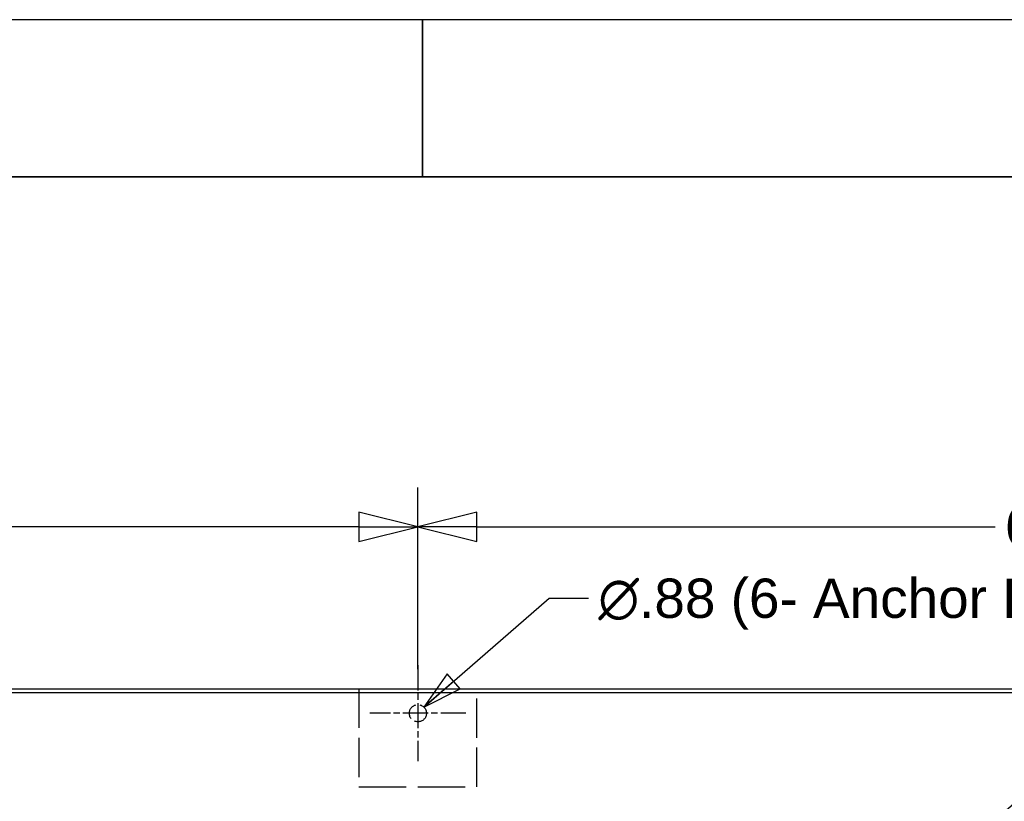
# Model space of a CAD drawing. Header units: inches. Extents: x 4 to 540, y 12 to 340.
# Tile 98 of 122: x 251 to 302, y 300 to 340. Entities that reach past the tile are written whole.
import ezdxf

# ---------------------------------------------------------------- set-up
doc = ezdxf.new("R2010")
doc.units = ezdxf.units.IN
doc.header["$LTSCALE"] = 16
doc.header["$MEASUREMENT"] = 0
doc.linetypes.add('CHAIN', pattern=[0.7087, 0.4724, -0.0591, 0.1181, -0.0591])
doc.linetypes.add('DASHED', pattern=[0.2067, 0.1654, -0.0413])
doc.layers.get('0').update_dxf_attribs({"lineweight": 25})
doc.layers.get('DEFPOINTS').update_dxf_attribs({"lineweight": 25})
for name, color, linetype, lineweight in [('BORDER', 7, 'Continuous', 25), ('Center Mark(ANSI)', 7, 'Continuous', 25), ('DIMEN', 7, 'Continuous', 25), ('HIDDEN', 7, 'DASHED', 25)]:
    doc.layers.add(name, color=color, linetype=linetype, lineweight=lineweight)
doc.styles.get("Standard").update_dxf_attribs({"font": 'arial.ttf'})
doc.dimstyles.new('DEFAULT-ANSI', dxfattribs={"dimscale": 16, "dimtxt": 0.125, "dimasz": 0.1875, "dimexe": 0.125, "dimexo": 0.0625, "dimgap": 0.031496, "dimtad": 0, "dimtih": 1, "dimtoh": 1, "dimrnd": 1e-08, "dimzin": 4, "dimdsep": 46, "dimtxsty": 'Standard', "dimblk": 'Filled-1', "dimcen": 0.09, "dimdle": 0.393701, "dimclrd": 256, "dimclre": 256, "dimclrt": 256, "dimadec": 0, "dimazin": 1, "dimtfac": 1.504, "dimtofl": 0, "dimtmove": 0, "dimatfit": 3, "dimldrblk": 'Filled-1', "dimfxl": 1, "dimtolj": 1, "dimtzin": 4, "dimlwd": 25, "dimlwe": 25, "dimarcsym": 0})
doc.dimstyles.new('DEFAULT-ANSI$7', dxfattribs={"dimscale": 16, "dimtxt": 0.125, "dimasz": 0.125, "dimexe": 0.125, "dimexo": 0.0625, "dimgap": 0.031496, "dimtad": 0, "dimtih": 1, "dimtoh": 1, "dimrnd": 1e-08, "dimzin": 4, "dimdsep": 46, "dimtxsty": 'Standard', "dimblk": 'Filled-1', "dimcen": 0.09, "dimdle": 0.393701, "dimclrd": 256, "dimclre": 256, "dimclrt": 256, "dimadec": 0, "dimazin": 1, "dimtfac": 1.504, "dimtofl": 0, "dimtmove": 0, "dimatfit": 3, "dimldrblk": 'Filled-1', "dimfxl": 1, "dimtolj": 1, "dimtzin": 4, "dimlwd": 25, "dimlwe": 25, "dimarcsym": 0})

# ---------------------------------------------------------------- blocks, each defined once
blk = doc.blocks.new('Borders ProEnergy ANSI-D')
at = {"layer": 'BORDER', "lineweight": 35}
for p, q in [((17, 20.75), (17, 21.25)), ((0.75, 20.75), (33.25, 20.75))]:
    blk.add_line(p, q, dxfattribs=at)
at = {"layer": 'BORDER'}
blk.add_line((17, 20.75), (17, 20.8357), dxfattribs=at)
at = {"layer": 'DEFPOINTS'}
blk.add_line((33.75, 21.25), (0.25, 21.25), dxfattribs=at)
blk = doc.blocks.new('Filled-1')
at = {"color": 0}
for p, q in [((0, 0), (-1, 0.25)), ((-1, 0.25), (-1, -0.25)), ((-1, 0), (0, 0)), ((-1, -0.25), (0, 0))]:
    blk.add_line(p, q, dxfattribs=at)
at = {"color": 0, "flags": 128}
blk.add_lwpolyline([(-1, -0.25), (0, 0), (-1, 0.25), (-1, -0.25)], dxfattribs=at)
at = {"color": 0}
blk.add_solid([(-1, -0.25), (0, 0), (-1, 0.25), (-1, -0.25)], dxfattribs=at)
blk = doc.blocks.new('*D25')
at = {"layer": 'DEFPOINTS', "color": 0, "linetype": 'Continuous'}
for p in [(271.762, 314.18), (205.262, 307.132), (271.762, 305.941)]:
    blk.add_point(p, dxfattribs=at)
at = {"layer": 'DIMEN', "linetype": 'Continuous', "lineweight": 25}
for p, q in [((205.262, 308.132), (205.262, 316.18)), ((271.762, 306.941), (271.762, 316.18)), ((208.262, 314.18), (234.631, 314.18)), ((268.762, 314.18), (242.392, 314.18))]:
    blk.add_line(p, q, dxfattribs=at)
at = {"layer": 'DIMEN', "linetype": 'Continuous', "lineweight": 25, "xscale": 3, "yscale": 3, "zscale": 3, "rotation": 180}
blk.add_blockref('Filled-1', (205.262, 314.18), dxfattribs=at)
at = {"layer": 'DIMEN', "linetype": 'Continuous', "lineweight": 25, "xscale": 3, "yscale": 3, "zscale": 3}
blk.add_blockref('Filled-1', (271.762, 314.18), dxfattribs=at)
at = {"layer": 'DIMEN', "linetype": 'Continuous', "lineweight": 25, "insert": (235.135, 315.201), "char_height": 2, "attachment_point": 1}
blk.add_mtext('\\A1;66.50', dxfattribs=at)
blk = doc.blocks.new('*D26')
at = {"layer": 'DEFPOINTS', "color": 0, "linetype": 'Continuous'}
for p in [(338.262, 314.18), (271.762, 307.132), (338.262, 307.132)]:
    blk.add_point(p, dxfattribs=at)
at = {"layer": 'DIMEN', "linetype": 'Continuous', "lineweight": 25}
for p, q in [((271.762, 308.132), (271.762, 316.18)), ((338.262, 308.132), (338.262, 316.18)), ((274.762, 314.18), (301.131, 314.18)), ((335.262, 314.18), (308.892, 314.18))]:
    blk.add_line(p, q, dxfattribs=at)
at = {"layer": 'DIMEN', "linetype": 'Continuous', "lineweight": 25, "xscale": 3, "yscale": 3, "zscale": 3, "rotation": 180}
blk.add_blockref('Filled-1', (271.762, 314.18), dxfattribs=at)
at = {"layer": 'DIMEN', "linetype": 'Continuous', "lineweight": 25, "xscale": 3, "yscale": 3, "zscale": 3}
blk.add_blockref('Filled-1', (338.262, 314.18), dxfattribs=at)
at = {"layer": 'DIMEN', "linetype": 'Continuous', "lineweight": 25, "insert": (301.635, 315.201), "char_height": 2, "attachment_point": 1}
blk.add_mtext('\\A1;66.50', dxfattribs=at)

msp = doc.modelspace()

# ---------------------------------------------------------------- linework, layer by layer
for p, q in [((201.45, 305.941), (342.074, 305.941)), ((201.45, 305.754), (342.074, 305.754))]:
    msp.add_line(p, q)
at = {"layer": 'Center Mark(ANSI)', "linetype": 'CHAIN', "ltscale": 0.16938}
for p, q in [((271.762, 307.132), (271.762, 302.251)), ((274.203, 304.691), (269.321, 304.691))]:
    msp.add_line(p, q, dxfattribs=at)
at = {"layer": 'HIDDEN', "ltscale": 0.755926}
for p, q in [((268.762, 305.941), (268.762, 300.941)), ((274.762, 300.941), (274.762, 305.941))]:
    msp.add_line(p, q, dxfattribs=at)
at = {"layer": 'HIDDEN', "ltscale": 0.907112}
msp.add_line((268.762, 300.941), (274.762, 300.941), dxfattribs=at)
at = {"layer": 'HIDDEN', "ltscale": 0.327138}
msp.add_circle((271.762, 304.691), 0.438, dxfattribs=at)

# ---------------------------------------------------------------- block references
at = {"xscale": 16, "yscale": 16, "zscale": 16}
msp.add_blockref('Borders ProEnergy ANSI-D', (0, 0), dxfattribs=at)

# ---------------------------------------------------------------- texts
at = {"layer": 'DIMEN', "insert": (280.947, 311.546), "char_height": 2, "width": 29.078, "attachment_point": 1, "line_spacing_factor": 0.555625}
msp.add_mtext('{\\fAIGDT|b0|i0;\\H2.0000;n\\fArial|b0|i0;\\H2.0000;.88 (6- Anchor Holes)}', dxfattribs=at)

# ---------------------------------------------------------------- dimensions: what is measured, and where the dimension line sits
at = {"layer": 'DIMEN', "linetype": 'Continuous', "lineweight": 25}
for base, p1, p2, picture, middle in [((271.762, 314.18), (205.262, 307.132), (271.762, 305.941), '*D25', (238.512, 314.18)), ((338.262, 314.18), (271.762, 307.132), (338.262, 307.132), '*D26', (305.012, 314.18))]:
    dim = msp.add_linear_dim(base=base, p1=p1, p2=p2, angle=180, dimstyle='DEFAULT-ANSI', override={"dimtih": 0, "dimtoh": 0, "dimdec": 2, "dimtp": 0, "dimtm": 0, "dimtdec": 2, "dimatfit": 1}, dxfattribs=at)
    dim.commit()
    dim.dimension.update_dxf_attribs({"geometry": picture, "text_midpoint": middle, "dimtype": 160})

# ---------------------------------------------------------------- leaders
at = {"layer": 'DIMEN', "linetype": 'Continuous', "lineweight": 25, "annotation_type": 0, "has_hookline": 1, "hookline_direction": 0}
for points, text_width in [([(284.167, 284.441), (314.44, 310.899), (316.44, 310.899)], 19.738), ([(272.071, 305.001), (278.443, 310.546), (280.443, 310.546)], 28.613)]:
    msp.add_leader(points, dimstyle='DEFAULT-ANSI$7', override={"dimtad": 0}, dxfattribs=dict(at, text_width=text_width))

doc.saveas('drawing.dxf')
